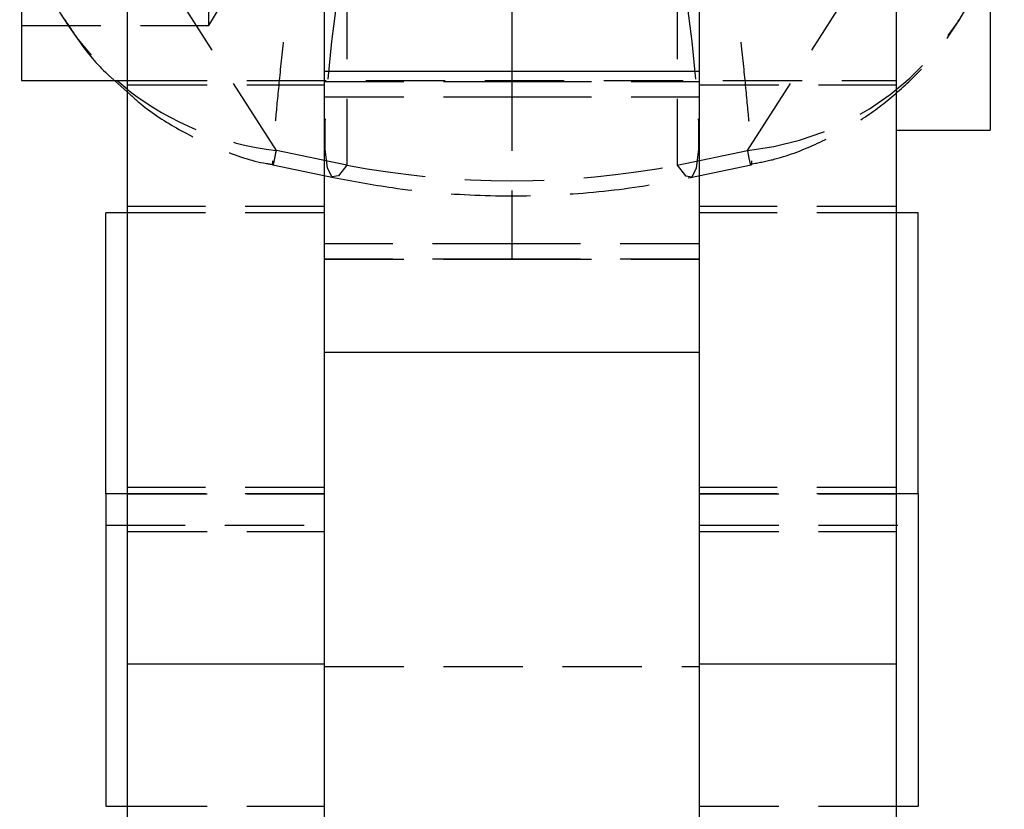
# Model space of a CAD drawing. Extents: x 55 to 332, y 12 to 285.
# Tile 22 of 36: x 310 to 325, y 230 to 242. Entities that reach past the tile are written whole.
import ezdxf

# ---------------------------------------------------------------- set-up
doc = ezdxf.new("R2010")
doc.units = 0
doc.linetypes.add('HIDDEN', pattern=[1.905, 1.27, -0.635])
doc.layers.get('0').update_dxf_attribs({"linetype": 'CONTINUOUS'})

msp = doc.modelspace()

# ---------------------------------------------------------------- linework, layer by layer
at = {"color": 7, "linetype": 'CONTINUOUS'}
for p, q in [((317.5911, 245.4796), (317.5911, 241.4366)), ((309.7411, 243.9358), (309.7411, 241.2929)), ((325.2411, 243.9358), (325.2411, 240.4991)), ((311.4411, 231.946), (311.4411, 243.3745)), ((314.5911, 231.946), (314.5911, 243.3745)), ((320.5911, 231.946), (320.5911, 243.3745)), ((323.7411, 231.946), (323.7411, 243.3745)), ((320.5911, 241.4366), (314.5911, 241.4366)), ((309.7411, 241.2929), (311.4411, 241.2929)), ((311.2313, 241.2929), (311.4411, 241.1059)), ((323.7411, 240.4991), (325.2411, 240.4991)), ((311.4411, 239.1741), (311.0911, 239.1741)), ((311.0911, 234.6741), (311.0911, 239.1741)), ((324.0911, 239.1741), (323.7411, 239.1741)), ((324.0911, 234.6741), (324.0911, 239.1741)), ((320.5911, 236.9366), (314.5911, 236.9366)), ((311.4411, 234.6741), (311.0911, 234.6741)), ((311.0911, 234.6741), (311.0911, 229.6741)), ((324.0911, 234.6741), (323.7411, 234.6741)), ((324.0911, 234.6741), (324.0911, 229.6741)), ((314.5911, 231.946), (311.4411, 231.946)), ((311.4411, 205.4741), (311.4411, 231.946)), ((314.5911, 205.4741), (314.5911, 231.946)), ((323.7411, 231.946), (320.5911, 231.946)), ((320.5911, 205.4741), (320.5911, 231.946)), ((323.7411, 205.4741), (323.7411, 231.946)), ((311.0911, 229.6741), (311.4411, 229.6741)), ((323.7411, 229.6741), (324.0911, 229.6741))]:
    msp.add_line(p, q, dxfattribs=at)
at = {"color": 7, "linetype": 'HIDDEN'}
for p, q in [((312.7411, 242.1741), (312.7411, 245.1741)), ((312.7411, 242.1741), (313.6424, 243.6741)), ((313.8203, 240.1718), (311.726, 243.4536)), ((321.3619, 240.1718), (323.4563, 243.4536)), ((314.9473, 242.9049), (314.9473, 239.9374)), ((320.2349, 242.9049), (320.2349, 239.9374)), ((309.7411, 242.1741), (312.7411, 242.1741)), ((317.5911, 241.4366), (317.5911, 238.6749)), ((311.4411, 241.2929), (323.7411, 241.2929)), ((311.4411, 241.2241), (314.5911, 241.2241)), ((314.5911, 241.2741), (317.5911, 241.2741)), ((317.5911, 241.2741), (320.5911, 241.2741)), ((320.5911, 241.2241), (323.7411, 241.2241)), ((314.5911, 241.0298), (317.5911, 241.0298)), ((317.5911, 241.0298), (320.5911, 241.0298)), ((314.9473, 239.9374), (313.8203, 240.1718)), ((320.2349, 239.9374), (321.3619, 240.1718)), ((313.7635, 239.9418), (314.7346, 239.7398)), ((320.4476, 239.7398), (321.4187, 239.9418)), ((314.5911, 239.2741), (311.4411, 239.2741)), ((314.5911, 239.1741), (311.4411, 239.1741)), ((323.7411, 239.2741), (320.5911, 239.2741)), ((323.7411, 239.1741), (320.5911, 239.1741)), ((317.5911, 238.6749), (314.5911, 238.6749)), ((320.5911, 238.6749), (317.5911, 238.6749)), ((317.5911, 238.6749), (317.5911, 238.4305)), ((317.5911, 238.4305), (314.5911, 238.4305)), ((314.5911, 238.4298), (317.5911, 238.4298)), ((320.5911, 238.4305), (317.5911, 238.4305)), ((317.5911, 238.4305), (317.5911, 238.4298)), ((317.5911, 238.4298), (320.5911, 238.4298)), ((314.5911, 234.7741), (311.4411, 234.7741)), ((323.7411, 234.7741), (320.5911, 234.7741)), ((311.4411, 234.6741), (314.5911, 234.6741)), ((314.5911, 234.6741), (311.4411, 234.6741)), ((320.5911, 234.6741), (323.7411, 234.6741)), ((323.7411, 234.6741), (320.5911, 234.6741)), ((311.0911, 234.1741), (314.5911, 234.1741)), ((320.5911, 234.1741), (324.0911, 234.1741)), ((311.4411, 234.0741), (314.5911, 234.0741)), ((320.5911, 234.0741), (323.7411, 234.0741)), ((314.5911, 231.9116), (320.5911, 231.9116)), ((311.4411, 229.6741), (314.5911, 229.6741)), ((320.5911, 229.6741), (323.7411, 229.6741))]:
    msp.add_line(p, q, dxfattribs=at)
at = {"color": 8, "linetype": 'CONTINUOUS'}
msp.add_line((311.4411, 241.1475), (311.2655, 241.2929), dxfattribs=at)
at = {"color": 7, "linetype": 'HIDDEN', "flags": 128}
for points in [[(314.9473, 239.9374), (314.8127, 239.7662), (314.7089, 239.7516), (314.6384, 239.8938), (314.6028, 240.1896), (314.6028, 240.6325), (314.6384, 241.2122), (314.7089, 241.9159), (314.8127, 242.7275), (314.9473, 243.6287)], [(320.2349, 239.9374), (320.3696, 239.7662), (320.4733, 239.7516), (320.5438, 239.8938), (320.5795, 240.1896), (320.5795, 240.6325), (320.5438, 241.2122), (320.4733, 241.9159), (320.3696, 242.7275), (320.2349, 243.6287)]]:
    msp.add_lwpolyline(points, dxfattribs=at)
at = {"color": 7, "linetype": 'HIDDEN'}
for centre, radius, start, end in [((314.2447, 244.7089), 4.5327, 181.49532, 228.90683), ((320.8836, 244.7341), 4.5873, 275.98563, 358.20751), ((314.3649, 244.8881), 4.7477, 231.98774, 263.41311)]:
    msp.add_arc(centre, radius, start, end, dxfattribs=at)
msp.add_ellipse((317.5911, 256.1263), major_axis=(0, 16.4387), ratio=0.9261707, start_param=2.9670597, end_param=3.3161256, dxfattribs=at)
for points, knots in [([(314.1347, 243.7977), (314.0952, 243.4435), (314.0163, 242.735), (313.9208, 241.838), (313.846, 241.0989), (313.7925, 240.5237), (313.762, 240.1281), (313.7562, 239.9316), (313.7739, 239.9291), (313.8048, 240.0909), (313.8203, 240.1718)], [0, 0, 0, 0, 0.1277825, 0.2555638, 0.3773008, 0.4990381, 0.6258609, 0.7526873, 0.8763413, 1, 1, 1, 1]), ([(321.0476, 243.7977), (321.0865, 243.4485), (321.1656, 242.7393), (321.2606, 241.8464), (321.3361, 241.1009), (321.3893, 240.529), (321.4203, 240.1282), (321.426, 239.9332), (321.4087, 239.9274), (321.3777, 240.0896), (321.3619, 240.1718)], [0, 0, 0, 0, 0.1258333, 0.2555651, 0.3756154, 0.4990384, 0.6239694, 0.7526883, 0.8746112, 1, 1, 1, 1]), ([(310.4368, 242.2647), (310.511, 242.1493), (310.7084, 241.842), (310.9792, 241.5131), (311.193, 241.3263), (311.2313, 241.2929)], [0, 0, 0, 0, 0.330888, 0.8802614, 1, 1, 1, 1]), ([(321.4159, 239.9553), (321.5308, 239.9762), (321.8837, 240.0404), (322.4386, 240.2541), (323.0593, 240.5741), (323.6101, 240.9631), (324.0875, 241.4011), (324.4696, 241.8367), (324.6651, 242.1361), (324.7486, 242.264)], [0, 0, 0, 0, 0.0834338, 0.2560311, 0.4223406, 0.5828027, 0.7378432, 0.88797, 1, 1, 1, 1]), ([(311.4411, 241.1059), (311.5103, 241.0422), (311.7589, 240.8131), (312.2595, 240.4941), (312.9336, 240.1755), (313.4457, 239.9946), (313.7307, 239.9534), (313.7658, 239.9483)], [0, 0, 0, 0, 0.1077999, 0.3876406, 0.6720915, 0.9596664, 1, 1, 1, 1]), ([(314.7346, 239.7398), (315.0482, 239.6812), (315.796, 239.5413), (316.9961, 239.4382), (318.3202, 239.4445), (319.4739, 239.5551), (320.1768, 239.6885), (320.4476, 239.7398)], [0, 0, 0, 0, 0.1664254, 0.3969007, 0.6267089, 0.8561665, 1, 1, 1, 1])]:
    msp.add_open_spline(points, degree=3, knots=knots, dxfattribs=at)

doc.saveas('drawing.dxf')
